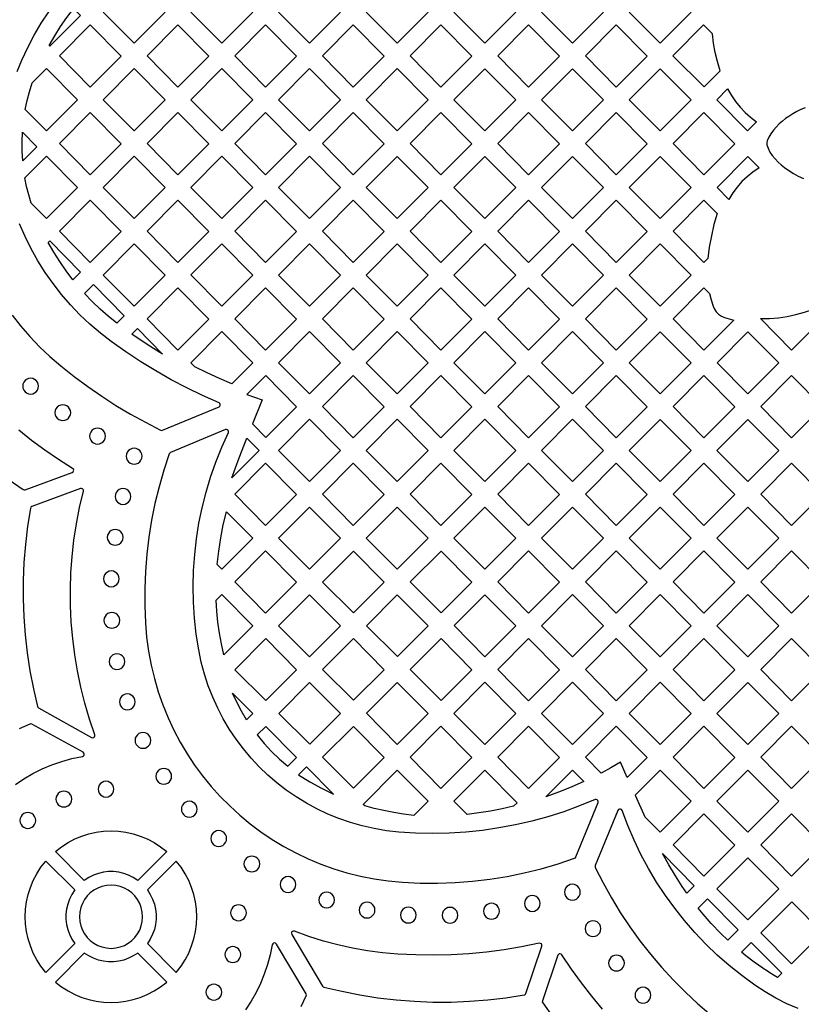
# Model space of a CAD drawing. Header units: millimetres. Extents: x -1358 to 1640, y -1421 to -323.
# Tile 63 of 129: x -366 to -201, y -729 to -521. Entities that reach past the tile are written whole.
import ezdxf

# ---------------------------------------------------------------- set-up
doc = ezdxf.new("R2010")
doc.units = ezdxf.units.MM
doc.layers.add('pattern', color=5, linetype='Continuous')

msp = doc.modelspace()

# ---------------------------------------------------------------- linework, layer by layer
at = {"layer": 'pattern'}
for points in [[(-341.53, -525.77), (-348.03, -519.21), (-341.53, -512.65), (-334.99, -519.24)], [(-323.02, -525.77), (-329.53, -519.21), (-323.02, -512.65), (-316.49, -519.24)], [(-311.03, -519.21), (-304.53, -512.65), (-297.99, -519.24), (-304.52, -525.77)], [(-292.52, -519.21), (-286.02, -512.65), (-279.49, -519.25), (-286.02, -525.78)], [(-274.02, -519.22), (-267.52, -512.65), (-260.99, -519.25), (-267.52, -525.78)], [(-249.02, -525.78), (-255.52, -519.22), (-249.02, -512.65), (-242.48, -519.25)], [(-230.52, -512.65), (-223.98, -519.25), (-230.52, -525.78), (-237.02, -519.22)], [(-359.29, -526.42), (-359.45, -526.25), (-358.28, -524.23), (-357.03, -522.27), (-355.7, -520.36), (-354.29, -518.5), (-352.86, -519.93)], [(-350.78, -535.02), (-357.28, -528.46), (-350.78, -521.89), (-344.24, -528.48)], [(-332.28, -535.02), (-338.78, -528.46), (-332.28, -521.89), (-325.74, -528.49)], [(-320.28, -528.46), (-313.78, -521.89), (-307.24, -528.49), (-313.77, -535.02)], [(-301.78, -528.46), (-295.28, -521.9), (-288.74, -528.49), (-295.27, -535.02)], [(-283.27, -528.46), (-276.77, -521.9), (-270.24, -528.49), (-276.77, -535.02)], [(-264.77, -528.46), (-258.27, -521.9), (-251.74, -528.49), (-258.27, -535.03)], [(-239.77, -535.03), (-246.27, -528.46), (-239.77, -521.9), (-233.23, -528.49)], [(-221.24, -534.95), (-217.86, -531.57), (-218.44, -529.66), (-218.9, -527.74), (-219.24, -525.79), (-219.46, -523.81), (-221.34, -521.91), (-227.84, -528.41)], [(-364.49, -539.76), (-364.09, -537.87), (-363.6, -536), (-363.02, -534.16), (-360.03, -531.14), (-353.5, -537.73), (-360.03, -544.26)], [(-341.53, -544.26), (-348.03, -537.7), (-341.53, -531.14), (-334.99, -537.73)], [(-329.53, -537.7), (-323.03, -531.14), (-316.49, -537.74), (-323.03, -544.27)], [(-311.03, -537.71), (-304.53, -531.14), (-297.99, -537.74), (-304.52, -544.27)], [(-292.53, -537.71), (-286.03, -531.14), (-279.49, -537.74), (-286.02, -544.27)], [(-267.52, -544.27), (-274.02, -537.71), (-267.52, -531.15), (-260.99, -537.74)], [(-255.52, -537.71), (-249.02, -531.15), (-242.49, -537.74), (-249.02, -544.27)], [(-237.02, -537.71), (-230.52, -531.15), (-223.99, -537.74), (-230.52, -544.27)], [(-218.56, -537.71), (-216.28, -535.4), (-215.49, -536.8), (-214.62, -538.09), (-213.66, -539.28), (-212.6, -540.38), (-211.44, -541.41), (-210.15, -542.37), (-212.06, -544.28)], [(-350.78, -553.51), (-357.28, -546.95), (-350.78, -540.38), (-344.25, -546.98)], [(-338.78, -546.95), (-332.28, -540.38), (-325.74, -546.98), (-332.28, -553.51)], [(-320.28, -546.95), (-313.78, -540.39), (-307.24, -546.98), (-313.78, -553.51)], [(-301.78, -546.95), (-295.28, -540.39), (-288.74, -546.98), (-295.27, -553.51)], [(-276.77, -553.52), (-283.28, -546.95), (-276.78, -540.39), (-270.24, -546.98)], [(-258.27, -553.52), (-264.77, -546.96), (-258.27, -540.39), (-251.74, -546.99)], [(-246.27, -546.96), (-239.77, -540.39), (-233.24, -546.99), (-239.77, -553.52)], [(-227.77, -546.96), (-221.27, -540.39), (-214.74, -546.99), (-221.27, -553.52)], [(-362.03, -547.61), (-365.03, -550.61), (-365.16, -548.58), (-365.18, -546.55), (-365.09, -544.52)], [(-363.26, -559.5), (-363.77, -557.75), (-364.21, -555.99), (-364.56, -554.2), (-360.03, -549.63), (-353.5, -556.22), (-360.03, -562.76)], [(-348.03, -556.19), (-341.53, -549.63), (-335, -556.23), (-341.53, -562.76)], [(-329.53, -556.2), (-323.03, -549.63), (-316.49, -556.23), (-323.03, -562.76)], [(-311.03, -556.2), (-304.53, -549.63), (-297.99, -556.23), (-304.53, -562.76)], [(-286.02, -562.76), (-292.53, -556.2), (-286.02, -549.64), (-279.49, -556.23)], [(-267.52, -562.76), (-274.03, -556.2), (-267.53, -549.64), (-260.99, -556.23)], [(-255.52, -556.2), (-249.02, -549.64), (-242.49, -556.23), (-249.02, -562.76)], [(-237.02, -556.2), (-230.52, -549.64), (-223.99, -556.24), (-230.52, -562.77)], [(-212.02, -549.64), (-209.62, -552.07), (-210.94, -552.96), (-212.15, -553.93), (-213.25, -554.98), (-214.27, -556.11), (-215.19, -557.36), (-216.04, -558.71), (-218.52, -556.21)], [(-357.28, -565.44), (-350.78, -558.88), (-344.25, -565.47), (-350.78, -572)], [(-338.78, -565.44), (-332.28, -558.88), (-325.74, -565.47), (-332.28, -572)], [(-320.28, -565.44), (-313.78, -558.88), (-307.24, -565.47), (-313.78, -572)], [(-295.28, -572.01), (-301.78, -565.44), (-295.28, -558.88), (-288.74, -565.48)], [(-276.77, -572.01), (-283.28, -565.45), (-276.78, -558.88), (-270.24, -565.48)], [(-264.78, -565.45), (-258.28, -558.88), (-251.74, -565.48), (-258.27, -572.01)], [(-246.27, -565.45), (-239.77, -558.89), (-233.24, -565.48), (-239.77, -572.01)], [(-221.27, -558.89), (-218.46, -561.72), (-219.16, -564.05), (-219.71, -566.4), (-220.15, -568.78), (-220.45, -571.19), (-221.27, -572.01), (-227.77, -565.45)], [(-352.82, -574.05), (-354.45, -575.67), (-355.88, -573.79), (-357.22, -571.85), (-358.48, -569.85), (-359.65, -567.8), (-359.33, -567.47)], [(-348.03, -574.69), (-341.53, -568.12), (-335, -574.72), (-341.53, -581.25)], [(-329.53, -574.61), (-323.04, -568.12), (-316.49, -574.72), (-322.99, -581.21)], [(-304.53, -581.25), (-311.03, -574.69), (-304.53, -568.13), (-297.99, -574.72)], [(-286.02, -581.25), (-292.53, -574.69), (-286.03, -568.13), (-279.49, -574.72)], [(-274.03, -574.69), (-267.53, -568.13), (-260.99, -574.72), (-267.52, -581.25)], [(-255.53, -574.69), (-249.03, -568.13), (-242.49, -574.73), (-249.02, -581.26)], [(-237.02, -574.7), (-230.52, -568.13), (-223.99, -574.73), (-230.52, -581.26)], [(-343.59, -583.27), (-345.16, -584.84), (-346.97, -583.38), (-348.7, -581.85), (-350.37, -580.25), (-351.98, -578.57), (-350.11, -576.7)], [(-338.78, -583.93), (-332.28, -577.37), (-325.75, -583.96), (-332.28, -590.5)], [(-313.78, -590.5), (-320.28, -583.94), (-313.78, -577.37), (-307.24, -583.97)], [(-295.28, -590.5), (-301.78, -583.94), (-295.28, -577.37), (-288.74, -583.97)], [(-276.78, -577.37), (-270.24, -583.97), (-276.78, -590.5), (-283.28, -583.94)], [(-264.78, -583.94), (-258.28, -577.38), (-251.74, -583.97), (-258.27, -590.5)], [(-246.28, -583.94), (-239.78, -577.38), (-233.24, -583.97), (-239.77, -590.5)], [(-221.27, -577.38), (-220.09, -578.57), (-219.77, -579.9), (-219.36, -581.22), (-219.07, -581.86), (-218.68, -582.44), (-218.18, -582.93), (-217.6, -583.32), (-216.95, -583.61), (-215.95, -583.91), (-214.94, -584.18), (-221.27, -590.5), (-227.77, -583.94)], [(-209.33, -583.88), (-207.42, -583.83), (-205.55, -583.68), (-203.71, -583.41), (-201.89, -583.03), (-200.08, -582.53), (-198.27, -581.93), (-196.24, -583.98), (-202.77, -590.51)], [(-340.84, -585.96), (-335.51, -591.34), (-338.8, -589.3), (-342.01, -587.14)], [(-316.5, -593.21), (-320.89, -597.6), (-323.53, -596.47), (-326.14, -595.28), (-328.72, -594.01), (-329.53, -593.18), (-323.03, -586.62)], [(-304.53, -599.74), (-311.03, -593.18), (-304.53, -586.62), (-297.99, -593.21)], [(-286.03, -599.75), (-292.53, -593.18), (-286.03, -586.62), (-279.49, -593.22)], [(-267.53, -586.62), (-260.99, -593.22), (-267.53, -599.75), (-274.03, -593.19)], [(-255.53, -593.19), (-249.03, -586.62), (-242.49, -593.22), (-249.02, -599.75)], [(-237.03, -593.19), (-230.53, -586.63), (-223.99, -593.22), (-230.52, -599.75)], [(-218.52, -593.19), (-212.02, -586.63), (-205.49, -593.22), (-212.02, -599.75)], [(-313.75, -595.9), (-317.72, -599.87), (-314.47, -601.02), (-316.57, -606.09), (-313.74, -608.95), (-307.25, -602.46)], [(-301.78, -602.43), (-295.28, -595.87), (-288.74, -602.46), (-295.28, -608.99)], [(-276.78, -608.99), (-283.28, -602.43), (-276.78, -595.87), (-270.24, -602.46)], [(-258.28, -595.87), (-251.74, -602.46), (-258.28, -609), (-264.78, -602.43)], [(-246.28, -602.43), (-239.78, -595.87), (-233.24, -602.47), (-239.77, -609)], [(-227.78, -602.44), (-221.28, -595.87), (-214.74, -602.47), (-221.27, -609)], [(-209.27, -602.44), (-202.77, -595.87), (-196.24, -602.47), (-202.77, -609)], [(-363.37, -599.79), (-362.93, -599.73), (-362.53, -599.56), (-362.19, -599.3), (-361.93, -598.96), (-361.77, -598.56), (-361.71, -598.12), (-361.77, -597.68), (-361.93, -597.28), (-362.19, -596.94), (-362.53, -596.68), (-362.93, -596.51), (-363.37, -596.45), (-363.82, -596.51), (-364.21, -596.68), (-364.55, -596.94), (-364.81, -597.28), (-364.98, -597.68), (-365.04, -598.12), (-364.98, -598.56), (-364.81, -598.96), (-364.55, -599.3), (-364.21, -599.56), (-363.82, -599.73)], [(-356.57, -605.38), (-356.13, -605.32), (-355.73, -605.15), (-355.4, -604.89), (-355.14, -604.55), (-354.97, -604.15), (-354.91, -603.71), (-354.97, -603.27), (-355.14, -602.87), (-355.4, -602.53), (-355.73, -602.27), (-356.13, -602.1), (-356.57, -602.04), (-357.02, -602.1), (-357.42, -602.27), (-357.75, -602.53), (-358.01, -602.87), (-358.18, -603.27), (-358.24, -603.71), (-358.18, -604.15), (-358.01, -604.55), (-357.75, -604.89), (-357.42, -605.15), (-357.02, -605.32)], [(-311.03, -611.68), (-304.53, -605.11), (-298, -611.71), (-304.53, -618.24)], [(-292.53, -611.68), (-286.03, -605.11), (-279.5, -611.71), (-286.03, -618.24)], [(-267.53, -618.24), (-274.03, -611.68), (-267.53, -605.11), (-260.99, -611.71)], [(-249.03, -605.11), (-242.49, -611.71), (-249.02, -618.24), (-255.53, -611.68)], [(-237.03, -611.68), (-230.53, -605.12), (-223.99, -611.71), (-230.52, -618.24)], [(-212.03, -605.12), (-205.49, -611.71), (-212.02, -618.25), (-218.53, -611.68)], [(-349.24, -610.32), (-348.8, -610.26), (-348.4, -610.09), (-348.06, -609.83), (-347.8, -609.49), (-347.64, -609.09), (-347.58, -608.65), (-347.64, -608.21), (-347.8, -607.81), (-348.06, -607.47), (-348.4, -607.21), (-348.8, -607.04), (-349.24, -606.98), (-349.69, -607.04), (-350.09, -607.21), (-350.42, -607.47), (-350.68, -607.81), (-350.85, -608.21), (-350.91, -608.65), (-350.85, -609.09), (-350.68, -609.49), (-350.42, -609.83), (-350.09, -610.09), (-349.69, -610.26)], [(-339.15, -648.07), (-338.9, -651.08), (-338.49, -654.05), (-337.95, -656.96), (-337.25, -659.82), (-336.42, -662.63), (-335.46, -665.37), (-334.36, -668.05), (-333.14, -670.66), (-331.79, -673.2), (-330.33, -675.66), (-328.75, -678.04), (-327.06, -680.34), (-325.25, -682.55), (-323.35, -684.66), (-321.35, -686.68), (-319.24, -688.61), (-317.05, -690.42), (-314.77, -692.13), (-312.4, -693.73), (-309.95, -695.22), (-307.42, -696.59), (-304.82, -697.83), (-302.15, -698.95), (-299.41, -699.93), (-296.62, -700.78), (-293.76, -701.5), (-290.85, -702.07), (-287.89, -702.5), (-284.88, -702.77), (-281.18, -702.94), (-277.49, -702.96), (-273.8, -702.82), (-270.12, -702.54), (-266.46, -702.1), (-262.82, -701.52), (-259.21, -700.79), (-255.62, -699.91), (-252.07, -698.88), (-248.56, -697.7), (-248.39, -697.6), (-248.28, -697.43), (-243.62, -685.95), (-243.59, -685.72), (-243.66, -685.51), (-243.82, -685.36), (-244.02, -685.29), (-244.26, -685.33), (-247.54, -686.68), (-250.86, -687.88), (-254.23, -688.95), (-257.63, -689.88), (-261.06, -690.67), (-264.53, -691.31), (-268.01, -691.82), (-271.52, -692.18), (-275.04, -692.4), (-278.57, -692.47), (-282.11, -692.4), (-285.65, -692.18), (-288.27, -691.89), (-290.85, -691.46), (-293.39, -690.89), (-295.87, -690.18), (-298.29, -689.34), (-300.66, -688.38), (-302.95, -687.29), (-305.18, -686.09), (-307.34, -684.77), (-309.41, -683.33), (-311.41, -681.79), (-313.31, -680.15), (-315.13, -678.4), (-316.85, -676.56), (-318.47, -674.63), (-319.99, -672.61), (-321.4, -670.51), (-322.7, -668.32), (-323.88, -666.06), (-324.94, -663.72), (-325.87, -661.32), (-326.68, -658.85), (-327.35, -656.32), (-327.89, -653.73), (-328.41, -650.4), (-328.77, -647.05), (-328.99, -643.7), (-329.05, -640.34), (-328.97, -637), (-328.74, -633.66), (-328.36, -630.34), (-327.84, -627.04), (-327.17, -623.76), (-326.35, -620.51), (-325.39, -617.3), (-324.28, -614.13), (-323.03, -611), (-321.64, -607.92), (-321.59, -607.69), (-321.66, -607.48), (-321.81, -607.32), (-322.02, -607.24), (-322.25, -607.28), (-333.85, -612.13), (-334.02, -612.24), (-334.12, -612.41), (-335.26, -615.86), (-336.26, -619.35), (-337.12, -622.87), (-337.83, -626.42), (-338.41, -629.99), (-338.84, -633.59), (-339.14, -637.19), (-339.29, -640.81), (-339.29, -644.44)], [(-315.16, -611.71), (-320.89, -617.44), (-319.36, -613.25), (-317.76, -609.08)], [(-341.53, -614.57), (-341.08, -614.51), (-340.68, -614.34), (-340.35, -614.08), (-340.09, -613.74), (-339.92, -613.34), (-339.86, -612.9), (-339.92, -612.46), (-340.09, -612.06), (-340.35, -611.72), (-340.68, -611.46), (-341.08, -611.29), (-341.53, -611.23), (-341.97, -611.29), (-342.37, -611.46), (-342.7, -611.72), (-342.96, -612.06), (-343.13, -612.46), (-343.19, -612.9), (-343.13, -613.34), (-342.96, -613.74), (-342.7, -614.08), (-342.37, -614.34), (-341.97, -614.51)], [(-320.28, -620.92), (-313.78, -614.36), (-307.25, -620.95), (-313.78, -627.48)], [(-301.78, -620.92), (-295.28, -614.36), (-288.75, -620.95), (-295.28, -627.48)], [(-283.28, -620.92), (-276.78, -614.36), (-270.25, -620.95), (-276.78, -627.48)], [(-258.28, -627.49), (-264.78, -620.93), (-258.28, -614.36), (-251.74, -620.96)], [(-239.78, -614.36), (-233.24, -620.96), (-239.78, -627.49), (-246.28, -620.93)], [(-221.28, -614.36), (-214.74, -620.96), (-221.27, -627.49), (-227.78, -620.93)], [(-202.78, -614.36), (-196.24, -620.96), (-202.77, -627.49), (-209.28, -620.93)], [(-350.5, -672.22), (-350.26, -672.29), (-350.05, -672.23), (-349.88, -672.09), (-349.79, -671.89), (-349.82, -671.65), (-350.93, -668.33), (-351.92, -664.98), (-352.76, -661.61), (-353.47, -658.2), (-354.05, -654.78), (-354.48, -651.34), (-354.78, -647.89), (-354.95, -644.42), (-354.97, -640.96), (-354.86, -637.49), (-354.61, -634.03), (-354.22, -630.57), (-353.69, -627.13), (-353.03, -623.71), (-352.22, -620.3), (-352.22, -620.09), (-352.3, -619.9), (-352.44, -619.77), (-352.63, -619.71), (-352.85, -619.73), (-363.11, -623.52), (-363.32, -623.66), (-363.42, -623.89), (-364.02, -627.68), (-364.47, -631.49), (-364.77, -635.3), (-364.93, -639.13), (-364.94, -642.95), (-364.8, -646.77), (-364.52, -650.58), (-364.09, -654.39), (-363.51, -658.17), (-362.79, -661.94), (-361.92, -665.68), (-361.84, -665.85), (-361.7, -665.98)], [(-343.87, -623.06), (-343.43, -623), (-343.03, -622.83), (-342.69, -622.57), (-342.43, -622.23), (-342.26, -621.84), (-342.2, -621.39), (-342.26, -620.95), (-342.43, -620.55), (-342.69, -620.21), (-343.03, -619.95), (-343.43, -619.79), (-343.87, -619.73), (-344.31, -619.79), (-344.71, -619.95), (-345.05, -620.21), (-345.31, -620.55), (-345.48, -620.95), (-345.54, -621.39), (-345.48, -621.84), (-345.31, -622.23), (-345.05, -622.57), (-344.71, -622.83), (-344.31, -623)], [(-324, -635.76), (-323.68, -632.94), (-323.25, -630.14), (-322.7, -627.37), (-322.04, -624.61), (-316.5, -630.2), (-323.03, -636.73)], [(-304.53, -636.73), (-311.03, -630.17), (-304.53, -623.61), (-297.99, -630.2)], [(-292.55, -630.2), (-285.99, -623.64), (-279.5, -630.2), (-285.99, -636.69)], [(-274.03, -630.17), (-267.53, -623.61), (-261, -630.2), (-267.53, -636.73)], [(-249.03, -636.73), (-255.53, -630.17), (-249.03, -623.61), (-242.49, -630.2)], [(-230.53, -623.61), (-223.99, -630.2), (-230.53, -636.73), (-237.03, -630.17)], [(-212.03, -623.61), (-205.49, -630.21), (-212.02, -636.74), (-218.53, -630.17)], [(-345.52, -631.67), (-345.07, -631.62), (-344.67, -631.45), (-344.34, -631.19), (-344.08, -630.85), (-343.91, -630.45), (-343.85, -630.01), (-343.91, -629.56), (-344.08, -629.17), (-344.34, -628.83), (-344.67, -628.57), (-345.07, -628.4), (-345.52, -628.34), (-345.96, -628.4), (-346.36, -628.57), (-346.69, -628.83), (-346.95, -629.17), (-347.12, -629.56), (-347.18, -630.01), (-347.12, -630.45), (-346.95, -630.85), (-346.69, -631.19), (-346.36, -631.45), (-345.96, -631.62)], [(-313.78, -645.98), (-320.28, -639.42), (-313.78, -632.85), (-307.24, -639.45)], [(-301.8, -639.45), (-295.24, -632.89), (-288.75, -639.45), (-295.24, -645.94)], [(-283.26, -639.4), (-276.74, -632.89), (-270.25, -639.45), (-276.7, -645.9)], [(-264.78, -639.42), (-258.28, -632.85), (-251.75, -639.45), (-258.28, -645.98)], [(-239.78, -645.98), (-246.28, -639.42), (-239.78, -632.85), (-233.24, -639.45)], [(-221.28, -632.86), (-214.74, -639.45), (-221.28, -645.98), (-227.78, -639.42)], [(-202.78, -632.86), (-196.24, -639.45), (-202.77, -645.98), (-209.28, -639.42)], [(-346.33, -640.42), (-345.89, -640.36), (-345.49, -640.2), (-345.15, -639.93), (-344.89, -639.6), (-344.72, -639.2), (-344.67, -638.76), (-344.72, -638.31), (-344.89, -637.91), (-345.15, -637.58), (-345.49, -637.32), (-345.89, -637.15), (-346.33, -637.09), (-346.78, -637.15), (-347.17, -637.32), (-347.51, -637.58), (-347.77, -637.91), (-347.94, -638.31), (-348, -638.76), (-347.94, -639.2), (-347.77, -639.6), (-347.51, -639.93), (-347.17, -640.2), (-346.78, -640.36)], [(-322.57, -654.77), (-323.09, -652.49), (-323.52, -650.21), (-323.84, -647.91), (-324.06, -645.6), (-324.19, -643.27), (-323.03, -642.1), (-316.49, -648.7)], [(-311.05, -648.69), (-304.49, -642.14), (-298, -648.69), (-304.49, -655.19)], [(-279.5, -648.69), (-285.99, -642.14), (-292.51, -648.65), (-285.95, -655.15)], [(-273.99, -648.62), (-267.49, -642.14), (-261, -648.69), (-267.49, -655.18)], [(-255.53, -648.66), (-249.03, -642.1), (-242.5, -648.7), (-249.03, -655.23)], [(-230.53, -655.23), (-237.03, -648.67), (-230.53, -642.1), (-223.99, -648.7)], [(-212.03, -642.1), (-205.49, -648.7), (-212.03, -655.23), (-218.53, -648.67)], [(-346.22, -649.19), (-345.78, -649.13), (-345.38, -648.96), (-345.04, -648.7), (-344.78, -648.37), (-344.61, -647.97), (-344.55, -647.53), (-344.61, -647.08), (-344.78, -646.68), (-345.04, -646.35), (-345.38, -646.09), (-345.78, -645.92), (-346.22, -645.86), (-346.66, -645.92), (-347.06, -646.09), (-347.4, -646.35), (-347.66, -646.68), (-347.83, -647.08), (-347.89, -647.53), (-347.83, -647.97), (-347.66, -648.37), (-347.4, -648.7), (-347.06, -648.96), (-346.66, -649.13)], [(-320.3, -657.94), (-313.74, -651.38), (-307.25, -657.94), (-313.74, -664.43)], [(-288.75, -657.94), (-295.24, -651.38), (-301.76, -657.9), (-295.2, -664.39)], [(-270.25, -657.94), (-276.74, -651.38), (-283.24, -657.87), (-276.74, -664.43)], [(-251.75, -657.94), (-258.28, -664.47), (-264.78, -657.91), (-258.28, -651.35)], [(-246.28, -657.91), (-239.78, -651.35), (-233.25, -657.94), (-239.78, -664.47)], [(-221.28, -664.47), (-227.78, -657.91), (-221.28, -651.35), (-214.74, -657.94)], [(-202.78, -651.35), (-196.24, -657.95), (-202.78, -664.48), (-209.28, -657.91)], [(-345.14, -657.89), (-344.7, -657.83), (-344.3, -657.66), (-343.96, -657.4), (-343.7, -657.07), (-343.53, -656.67), (-343.47, -656.22), (-343.53, -655.78), (-343.7, -655.38), (-343.96, -655.05), (-344.3, -654.78), (-344.7, -654.62), (-345.14, -654.56), (-345.58, -654.62), (-345.98, -654.78), (-346.32, -655.05), (-346.58, -655.38), (-346.75, -655.78), (-346.81, -656.22), (-346.75, -656.67), (-346.58, -657.07), (-346.32, -657.4), (-345.98, -657.66), (-345.58, -657.83)], [(-298, -667.19), (-304.49, -660.63), (-311.01, -667.14), (-304.45, -673.64)], [(-279.5, -667.19), (-285.99, -660.63), (-292.49, -667.12), (-285.99, -673.68)], [(-261, -667.19), (-267.53, -673.72), (-274.03, -667.16), (-267.53, -660.59)], [(-255.53, -667.16), (-249.03, -660.59), (-242.5, -667.19), (-249.03, -673.72)], [(-237.03, -667.16), (-230.53, -660.59), (-224, -667.19), (-230.53, -673.72)], [(-212.03, -673.72), (-218.53, -667.16), (-212.03, -660.6), (-205.49, -667.19)], [(-342.96, -666.39), (-342.51, -666.33), (-342.12, -666.16), (-341.78, -665.9), (-341.52, -665.56), (-341.35, -665.16), (-341.29, -664.72), (-341.35, -664.28), (-341.52, -663.88), (-341.78, -663.54), (-342.12, -663.28), (-342.51, -663.11), (-342.96, -663.05), (-343.4, -663.11), (-343.8, -663.28), (-344.14, -663.54), (-344.4, -663.88), (-344.56, -664.28), (-344.62, -664.72), (-344.56, -665.16), (-344.4, -665.56), (-344.14, -665.9), (-343.8, -666.16), (-343.4, -666.33)], [(-319.85, -664.8), (-320.76, -662.88), (-316.5, -667.19), (-317.78, -668.47), (-318.85, -666.66)], [(-313.75, -669.88), (-315.54, -671.68), (-314.07, -673.47), (-312.52, -675.17), (-310.87, -676.78), (-309.12, -678.31), (-307.25, -676.43)], [(-288.75, -676.44), (-295.24, -669.88), (-301.74, -676.37), (-295.24, -682.92)], [(-270.25, -676.44), (-276.78, -682.97), (-283.28, -676.41), (-276.78, -669.84)], [(-264.78, -676.41), (-258.28, -669.84), (-251.75, -676.44), (-258.28, -682.97)], [(-246.28, -676.41), (-239.78, -669.84), (-233.25, -676.44), (-237.47, -680.66), (-238.9, -677.46), (-240.93, -678.64), (-242.97, -679.75)], [(-227.78, -676.41), (-221.28, -669.84), (-214.75, -676.44), (-221.28, -682.97)], [(-202.78, -682.97), (-209.28, -676.41), (-202.78, -669.84), (-196.24, -676.44)], [(-339.66, -674.51), (-339.22, -674.45), (-338.82, -674.28), (-338.48, -674.02), (-338.22, -673.68), (-338.06, -673.29), (-338, -672.84), (-338.06, -672.4), (-338.22, -672), (-338.48, -671.66), (-338.82, -671.4), (-339.22, -671.24), (-339.66, -671.18), (-340.11, -671.24), (-340.5, -671.4), (-340.84, -671.66), (-341.1, -672), (-341.27, -672.4), (-341.33, -672.84), (-341.27, -673.29), (-341.1, -673.68), (-340.84, -674.02), (-340.5, -674.28), (-340.11, -674.45)], [(-335.26, -682.09), (-334.82, -682.03), (-334.42, -681.86), (-334.09, -681.6), (-333.83, -681.26), (-333.66, -680.87), (-333.6, -680.42), (-333.66, -679.98), (-333.83, -679.58), (-334.09, -679.24), (-334.42, -678.98), (-334.82, -678.82), (-335.26, -678.76), (-335.71, -678.82), (-336.11, -678.98), (-336.44, -679.24), (-336.7, -679.58), (-336.87, -679.98), (-336.93, -680.42), (-336.87, -680.87), (-336.7, -681.26), (-336.44, -681.6), (-336.11, -681.86), (-335.71, -682.03)], [(-305.17, -678.45), (-306.8, -680.08), (-304.42, -681.58), (-301.98, -682.95), (-299.47, -684.19)], [(-290.88, -687.2), (-292.86, -686.67), (-293.2, -686.33), (-286.03, -679.09), (-279.49, -685.68), (-282.52, -688.71), (-284.65, -688.38), (-286.75, -688.03), (-288.83, -687.64)], [(-274.03, -685.65), (-267.53, -679.09), (-260.69, -685.99), (-261.43, -686.72), (-263.88, -687.27), (-266.32, -687.74), (-268.77, -688.14), (-271.22, -688.49)], [(-254.63, -684.74), (-249.03, -679.09), (-246.6, -681.54), (-249.28, -682.72), (-251.95, -683.78)], [(-235.79, -684.4), (-233.74, -688.98), (-230.52, -692.21), (-223.99, -685.68), (-230.53, -679.09)], [(-218.53, -685.65), (-212.03, -679.09), (-205.5, -685.68), (-212.03, -692.21)], [(-347.46, -684.8), (-347.02, -684.74), (-346.62, -684.57), (-346.28, -684.31), (-346.02, -683.98), (-345.85, -683.58), (-345.79, -683.14), (-345.85, -682.69), (-346.02, -682.29), (-346.28, -681.96), (-346.62, -681.7), (-347.02, -681.53), (-347.46, -681.47), (-347.9, -681.53), (-348.3, -681.7), (-348.64, -681.96), (-348.9, -682.29), (-349.07, -682.69), (-349.13, -683.14), (-349.07, -683.58), (-348.9, -683.98), (-348.64, -684.31), (-348.3, -684.57), (-347.9, -684.74)], [(-356.34, -686.89), (-355.9, -686.83), (-355.5, -686.66), (-355.16, -686.4), (-354.9, -686.06), (-354.73, -685.67), (-354.67, -685.22), (-354.73, -684.78), (-354.9, -684.38), (-355.16, -684.04), (-355.5, -683.78), (-355.9, -683.61), (-356.34, -683.56), (-356.78, -683.61), (-357.18, -683.78), (-357.52, -684.04), (-357.78, -684.38), (-357.95, -684.78), (-358.01, -685.22), (-357.95, -685.67), (-357.78, -686.06), (-357.52, -686.4), (-357.18, -686.66), (-356.78, -686.83)], [(-329.88, -689.02), (-329.44, -688.96), (-329.04, -688.79), (-328.7, -688.53), (-328.44, -688.2), (-328.27, -687.8), (-328.21, -687.35), (-328.27, -686.91), (-328.44, -686.51), (-328.7, -686.18), (-329.04, -685.92), (-329.44, -685.75), (-329.88, -685.69), (-330.32, -685.75), (-330.72, -685.92), (-331.06, -686.18), (-331.32, -686.51), (-331.49, -686.91), (-331.55, -687.35), (-331.49, -687.8), (-331.32, -688.2), (-331.06, -688.53), (-330.72, -688.79), (-330.32, -688.96)], [(-363.96, -691.4), (-363.51, -691.34), (-363.11, -691.17), (-362.78, -690.91), (-362.52, -690.57), (-362.35, -690.17), (-362.29, -689.73), (-362.35, -689.29), (-362.52, -688.89), (-362.78, -688.55), (-363.11, -688.29), (-363.51, -688.12), (-363.96, -688.07), (-364.4, -688.12), (-364.8, -688.29), (-365.13, -688.55), (-365.39, -688.89), (-365.56, -689.29), (-365.62, -689.73), (-365.56, -690.17), (-365.39, -690.57), (-365.13, -690.91), (-364.8, -691.17), (-364.4, -691.34)], [(-221.28, -688.33), (-214.74, -694.93), (-221.28, -701.46), (-227.78, -694.9)], [(-209.28, -694.9), (-202.78, -688.34), (-196.25, -694.93), (-202.78, -701.46)], [(-352.04, -702.37), (-358.14, -696.27), (-356.84, -695.26), (-355.47, -694.38), (-354.04, -693.63), (-352.57, -693.02), (-351.06, -692.55), (-349.52, -692.21), (-347.96, -692.01), (-346.39, -691.94), (-344.83, -692.01), (-343.27, -692.21), (-341.73, -692.55), (-340.22, -693.02), (-338.75, -693.63), (-337.32, -694.38), (-335.95, -695.26), (-334.65, -696.27), (-340.75, -702.37), (-341.69, -701.76), (-342.68, -701.27), (-343.72, -700.9), (-344.78, -700.65), (-345.85, -700.53), (-346.94, -700.53), (-348.01, -700.65), (-349.07, -700.9), (-350.1, -701.27), (-351.1, -701.76)], [(-323.67, -695.21), (-323.23, -695.15), (-322.83, -694.98), (-322.49, -694.72), (-322.23, -694.38), (-322.06, -693.98), (-322.01, -693.54), (-322.06, -693.1), (-322.23, -692.7), (-322.49, -692.36), (-322.83, -692.1), (-323.23, -691.93), (-323.67, -691.87), (-324.12, -691.93), (-324.51, -692.1), (-324.85, -692.36), (-325.11, -692.7), (-325.28, -693.1), (-325.34, -693.54), (-325.28, -693.98), (-325.11, -694.38), (-324.85, -694.72), (-324.51, -694.98), (-324.12, -695.15)], [(-316.69, -700.57), (-316.24, -700.51), (-315.84, -700.34), (-315.51, -700.08), (-315.24, -699.75), (-315.08, -699.35), (-315.02, -698.9), (-315.08, -698.46), (-315.24, -698.06), (-315.51, -697.73), (-315.84, -697.47), (-316.24, -697.3), (-316.69, -697.24), (-317.13, -697.3), (-317.53, -697.47), (-317.86, -697.73), (-318.12, -698.06), (-318.29, -698.46), (-318.35, -698.9), (-318.29, -699.35), (-318.12, -699.75), (-317.86, -700.08), (-317.53, -700.34), (-317.13, -700.51)], [(-230.05, -696.72), (-223.34, -703.49), (-224.89, -705.04), (-225.84, -703.68), (-227.31, -701.43), (-228.71, -699.11)], [(-218.53, -704.15), (-212.03, -697.58), (-205.5, -704.18), (-212.03, -710.71)], [(-360.16, -698.29), (-354.06, -704.39), (-354.68, -705.33), (-355.17, -706.33), (-355.54, -707.36), (-355.78, -708.42), (-355.9, -709.5), (-355.9, -710.58), (-355.78, -711.66), (-355.54, -712.72), (-355.17, -713.75), (-354.68, -714.74), (-354.06, -715.69), (-360.16, -721.79), (-361.18, -720.48), (-362.06, -719.11), (-362.8, -717.69), (-363.41, -716.21), (-363.88, -714.7), (-364.22, -713.16), (-364.43, -711.61), (-364.49, -710.04), (-364.43, -708.47), (-364.22, -706.92), (-363.88, -705.38), (-363.41, -703.87), (-362.8, -702.39), (-362.06, -700.97), (-361.18, -699.6)], [(-332.63, -721.79), (-331.61, -720.48), (-330.73, -719.11), (-329.99, -717.69), (-329.38, -716.21), (-328.9, -714.7), (-328.56, -713.16), (-328.36, -711.61), (-328.29, -710.04), (-328.36, -708.47), (-328.56, -706.91), (-328.9, -705.38), (-329.38, -703.87), (-329.99, -702.39), (-330.73, -700.97), (-331.61, -699.6), (-332.63, -698.29), (-338.72, -704.39), (-338.11, -705.33), (-337.62, -706.33), (-337.25, -707.36), (-337.01, -708.42), (-336.88, -709.5), (-336.88, -710.58), (-337.01, -711.66), (-337.25, -712.72), (-337.62, -713.75), (-338.11, -714.74), (-338.72, -715.69)], [(-309.05, -704.92), (-308.61, -704.86), (-308.21, -704.69), (-307.87, -704.43), (-307.61, -704.09), (-307.44, -703.69), (-307.38, -703.25), (-307.44, -702.81), (-307.61, -702.41), (-307.87, -702.07), (-308.21, -701.81), (-308.61, -701.64), (-309.05, -701.58), (-309.49, -701.64), (-309.89, -701.81), (-310.23, -702.07), (-310.49, -702.41), (-310.65, -702.81), (-310.71, -703.25), (-310.65, -703.69), (-310.49, -704.09), (-310.23, -704.43), (-309.89, -704.69), (-309.49, -704.86)], [(-346.4, -716.71), (-345.41, -716.63), (-344.47, -716.42), (-343.58, -716.09), (-342.76, -715.63), (-342.02, -715.07), (-341.36, -714.41), (-340.8, -713.67), (-340.35, -712.85), (-340.01, -711.96), (-339.8, -711.02), (-339.73, -710.04), (-339.8, -709.05), (-340.01, -708.11), (-340.35, -707.23), (-340.8, -706.41), (-341.36, -705.66), (-342.02, -705.01), (-342.76, -704.44), (-343.58, -703.99), (-344.47, -703.65), (-345.41, -703.44), (-346.4, -703.37), (-347.38, -703.44), (-348.32, -703.65), (-349.21, -703.99), (-350.02, -704.44), (-350.77, -705.01), (-351.43, -705.66), (-351.99, -706.41), (-352.44, -707.23), (-352.78, -708.11), (-352.99, -709.05), (-353.06, -710.04), (-352.99, -711.02), (-352.78, -711.96), (-352.44, -712.85), (-351.99, -713.67), (-351.43, -714.41), (-350.77, -715.07), (-350.02, -715.63), (-349.21, -716.09), (-348.32, -716.42), (-347.38, -716.63)], [(-249.04, -706.53), (-248.6, -706.47), (-248.2, -706.3), (-247.86, -706.04), (-247.6, -705.7), (-247.43, -705.3), (-247.38, -704.86), (-247.43, -704.42), (-247.6, -704.02), (-247.86, -703.68), (-248.2, -703.42), (-248.6, -703.25), (-249.04, -703.19), (-249.49, -703.25), (-249.88, -703.42), (-250.22, -703.68), (-250.48, -704.02), (-250.65, -704.42), (-250.71, -704.86), (-250.65, -705.3), (-250.48, -705.7), (-250.22, -706.04), (-249.88, -706.3), (-249.49, -706.47)], [(-300.89, -708.18), (-300.45, -708.12), (-300.05, -707.95), (-299.71, -707.69), (-299.45, -707.35), (-299.28, -706.95), (-299.22, -706.51), (-299.28, -706.07), (-299.45, -705.67), (-299.71, -705.33), (-300.05, -705.07), (-300.45, -704.9), (-300.89, -704.84), (-301.33, -704.9), (-301.73, -705.07), (-302.07, -705.33), (-302.33, -705.67), (-302.5, -706.07), (-302.56, -706.51), (-302.5, -706.95), (-302.33, -707.35), (-302.07, -707.69), (-301.73, -707.95), (-301.33, -708.12)], [(-257.49, -708.91), (-257.05, -708.85), (-256.65, -708.68), (-256.31, -708.42), (-256.05, -708.08), (-255.88, -707.69), (-255.82, -707.24), (-255.88, -706.8), (-256.05, -706.4), (-256.31, -706.06), (-256.65, -705.8), (-257.05, -705.64), (-257.49, -705.58), (-257.93, -705.64), (-258.33, -705.8), (-258.67, -706.06), (-258.93, -706.4), (-259.1, -706.8), (-259.16, -707.24), (-259.1, -707.69), (-258.93, -708.08), (-258.67, -708.42), (-258.33, -708.68), (-257.93, -708.85)], [(-319.5, -710.88), (-319.05, -710.82), (-318.65, -710.65), (-318.32, -710.39), (-318.06, -710.06), (-317.89, -709.66), (-317.83, -709.21), (-317.89, -708.77), (-318.06, -708.37), (-318.32, -708.04), (-318.65, -707.77), (-319.05, -707.61), (-319.5, -707.55), (-319.94, -707.61), (-320.34, -707.77), (-320.67, -708.04), (-320.93, -708.37), (-321.1, -708.77), (-321.16, -709.21), (-321.1, -709.66), (-320.93, -710.06), (-320.67, -710.39), (-320.34, -710.65), (-319.94, -710.82)], [(-292.37, -710.3), (-291.92, -710.24), (-291.52, -710.07), (-291.19, -709.81), (-290.93, -709.48), (-290.76, -709.08), (-290.7, -708.64), (-290.76, -708.19), (-290.93, -707.79), (-291.19, -707.46), (-291.52, -707.2), (-291.92, -707.03), (-292.37, -706.97), (-292.81, -707.03), (-293.21, -707.2), (-293.54, -707.46), (-293.8, -707.79), (-293.97, -708.19), (-294.03, -708.64), (-293.97, -709.08), (-293.8, -709.48), (-293.54, -709.81), (-293.21, -710.07), (-292.81, -710.24)], [(-283.65, -711.36), (-283.21, -711.3), (-282.81, -711.13), (-282.47, -710.87), (-282.21, -710.54), (-282.04, -710.14), (-281.98, -709.69), (-282.04, -709.25), (-282.21, -708.85), (-282.47, -708.52), (-282.81, -708.26), (-283.21, -708.09), (-283.65, -708.03), (-284.1, -708.09), (-284.49, -708.26), (-284.83, -708.52), (-285.09, -708.85), (-285.26, -709.25), (-285.32, -709.69), (-285.26, -710.14), (-285.09, -710.54), (-284.83, -710.87), (-284.49, -711.13), (-284.1, -711.3)], [(-274.86, -711.4), (-274.42, -711.34), (-274.02, -711.17), (-273.68, -710.91), (-273.42, -710.57), (-273.25, -710.17), (-273.19, -709.73), (-273.25, -709.29), (-273.42, -708.89), (-273.68, -708.55), (-274.02, -708.29), (-274.42, -708.12), (-274.86, -708.06), (-275.3, -708.12), (-275.7, -708.29), (-276.04, -708.55), (-276.3, -708.89), (-276.47, -709.29), (-276.53, -709.73), (-276.47, -710.17), (-276.3, -710.57), (-276.04, -710.91), (-275.7, -711.17), (-275.3, -711.34)], [(-266.12, -710.55), (-265.68, -710.49), (-265.28, -710.32), (-264.94, -710.06), (-264.68, -709.72), (-264.51, -709.32), (-264.45, -708.88), (-264.51, -708.44), (-264.68, -708.04), (-264.94, -707.7), (-265.28, -707.44), (-265.68, -707.27), (-266.12, -707.21), (-266.56, -707.27), (-266.96, -707.44), (-267.3, -707.7), (-267.56, -708.04), (-267.73, -708.44), (-267.79, -708.88), (-267.73, -709.32), (-267.56, -709.72), (-267.3, -710.06), (-266.96, -710.32), (-266.56, -710.49)], [(-214.05, -712.77), (-216.26, -714.98), (-217.7, -713.61), (-217.72, -713.59), (-219.73, -711.48), (-221.47, -709.48), (-222.5, -708.2), (-220.54, -706.23)], [(-209.28, -713.4), (-202.75, -706.87), (-196.24, -713.42), (-202.78, -719.96)], [(-244.69, -714.22), (-244.24, -714.16), (-243.84, -713.99), (-243.51, -713.73), (-243.24, -713.4), (-243.08, -713), (-243.02, -712.55), (-243.08, -712.11), (-243.24, -711.71), (-243.51, -711.38), (-243.84, -711.11), (-244.24, -710.95), (-244.69, -710.89), (-245.13, -710.95), (-245.53, -711.11), (-245.86, -711.38), (-246.12, -711.71), (-246.29, -712.11), (-246.35, -712.55), (-246.29, -713), (-246.12, -713.4), (-245.86, -713.73), (-245.53, -713.99), (-245.13, -714.16)], [(-255.47, -716.26), (-255.46, -716), (-255.57, -715.79), (-255.77, -715.65), (-256.03, -715.64), (-259.75, -716.4), (-263.46, -717.03), (-267.16, -717.51), (-270.87, -717.87), (-274.59, -718.08), (-278.33, -718.17), (-282.09, -718.11), (-285.88, -717.93), (-289.11, -717.65), (-292.29, -717.23), (-295.42, -716.68), (-298.52, -715.99), (-301.59, -715.16), (-304.64, -714.19), (-307.68, -713.08), (-307.93, -713.05), (-308.14, -713.14), (-308.28, -713.31), (-308.33, -713.53), (-308.27, -713.77), (-301.78, -724.66), (-301.66, -724.8), (-301.49, -724.87), (-297.71, -725.77), (-293.9, -726.52), (-290.07, -727.12), (-286.23, -727.57), (-282.37, -727.88), (-278.51, -728.03), (-274.64, -728.03), (-270.77, -727.88), (-266.91, -727.58), (-263.05, -727.13), (-259.21, -726.53), (-259.04, -726.48), (-258.92, -726.38), (-258.85, -726.22)], [(-320.69, -719.68), (-320.25, -719.62), (-319.85, -719.46), (-319.51, -719.2), (-319.25, -718.86), (-319.08, -718.46), (-319.03, -718.02), (-319.08, -717.57), (-319.25, -717.18), (-319.51, -716.84), (-319.85, -716.58), (-320.25, -716.41), (-320.69, -716.35), (-321.14, -716.41), (-321.53, -716.58), (-321.87, -716.84), (-322.13, -717.18), (-322.3, -717.57), (-322.36, -718.02), (-322.3, -718.46), (-322.13, -718.86), (-321.87, -719.2), (-321.53, -719.46), (-321.14, -719.62)], [(-204.86, -721.95), (-205.77, -722.86), (-206.45, -722.45), (-207.34, -721.89), (-208.29, -721.26), (-208.56, -721.08), (-208.85, -720.89), (-210.65, -719.64), (-212.42, -718.3), (-213.38, -717.52), (-211.31, -715.45)], [(-352.04, -717.71), (-358.14, -723.81), (-356.84, -724.82), (-355.47, -725.7), (-354.04, -726.45), (-352.57, -727.05), (-351.06, -727.53), (-349.52, -727.87), (-347.96, -728.07), (-346.39, -728.14), (-344.83, -728.07), (-343.27, -727.87), (-341.73, -727.53), (-340.22, -727.05), (-338.75, -726.45), (-337.32, -725.7), (-335.95, -724.82), (-334.65, -723.81), (-340.75, -717.71), (-341.69, -718.32), (-342.68, -718.81), (-343.72, -719.18), (-344.78, -719.43), (-345.85, -719.55), (-346.94, -719.55), (-348.01, -719.43), (-349.07, -719.18), (-350.1, -718.81), (-351.1, -718.32)], [(-239.73, -721.48), (-239.29, -721.42), (-238.89, -721.25), (-238.55, -720.99), (-238.29, -720.65), (-238.12, -720.26), (-238.06, -719.81), (-238.12, -719.37), (-238.29, -718.97), (-238.55, -718.63), (-238.89, -718.37), (-239.29, -718.2), (-239.73, -718.15), (-240.17, -718.2), (-240.57, -718.37), (-240.91, -718.63), (-241.17, -718.97), (-241.34, -719.37), (-241.4, -719.81), (-241.34, -720.26), (-241.17, -720.65), (-240.91, -720.99), (-240.57, -721.25), (-240.17, -721.42)], [(-324.69, -727.62), (-324.25, -727.56), (-323.85, -727.39), (-323.51, -727.13), (-323.25, -726.79), (-323.08, -726.39), (-323.02, -725.95), (-323.08, -725.51), (-323.25, -725.11), (-323.51, -724.77), (-323.85, -724.51), (-324.25, -724.34), (-324.69, -724.28), (-325.13, -724.34), (-325.53, -724.51), (-325.87, -724.77), (-326.13, -725.11), (-326.3, -725.51), (-326.36, -725.95), (-326.3, -726.39), (-326.13, -726.79), (-325.87, -727.13), (-325.53, -727.39), (-325.13, -727.56)], [(-234.15, -728.26), (-233.71, -728.2), (-233.31, -728.03), (-232.97, -727.77), (-232.71, -727.43), (-232.54, -727.03), (-232.48, -726.59), (-232.54, -726.15), (-232.71, -725.75), (-232.97, -725.41), (-233.31, -725.15), (-233.71, -724.98), (-234.15, -724.92), (-234.59, -724.98), (-234.99, -725.15), (-235.33, -725.41), (-235.59, -725.75), (-235.76, -726.15), (-235.82, -726.59), (-235.76, -727.03), (-235.59, -727.43), (-235.33, -727.77), (-234.99, -728.03), (-234.59, -728.2)]]:
    msp.add_lwpolyline(points, close=True, dxfattribs=at)
for points in [[(-366.19, -531.71), (-365.23, -529.34), (-363.98, -526.68), (-362.61, -524.09), (-361.12, -521.58), (-359.51, -519.14)], [(-199.9, -539.4), (-200.8, -539.75), (-201.68, -540.17), (-202.54, -540.67), (-203.39, -541.23), (-204.03, -541.69), (-204.69, -542.22), (-205.37, -542.81), (-206.02, -543.45), (-206.63, -544.14), (-207.17, -544.86), (-207.6, -545.62), (-207.91, -546.39), (-207.99, -546.8), (-207.97, -547.19), (-207.89, -547.56), (-207.75, -547.94), (-207.36, -548.73), (-206.85, -549.48), (-206.26, -550.19), (-205.61, -550.85), (-204.95, -551.45), (-204.3, -551.99), (-203.38, -552.66), (-202.4, -553.29), (-201.37, -553.84), (-200.29, -554.31)], [(-367.27, -583.12), (-365.47, -585.42), (-363.54, -587.65), (-361.49, -589.81), (-359.31, -591.87), (-357, -593.85), (-354.17, -596.09), (-351.29, -598.22), (-348.35, -600.25), (-345.35, -602.18), (-342.28, -604), (-339.14, -605.74), (-335.93, -607.38), (-335.74, -607.44), (-335.54, -607.4), (-323.61, -602.51), (-323.42, -602.37), (-323.33, -602.18), (-323.33, -601.97), (-323.42, -601.77), (-323.61, -601.63), (-327.06, -600.11), (-330.43, -598.48), (-333.73, -596.75), (-336.97, -594.92), (-340.14, -592.97), (-343.27, -590.9), (-346.34, -588.72), (-348.65, -586.94), (-350.85, -585.05), (-352.96, -583.05), (-354.95, -580.96), (-356.84, -578.77), (-358.62, -576.49), (-360.28, -574.13), (-361.83, -571.68), (-363.25, -569.15), (-364.55, -566.55), (-365.71, -563.88)], [(-368.08, -617.71), (-364.97, -619.93), (-364.76, -620.02), (-364.54, -619.98), (-354.58, -616.31), (-354.39, -616.19), (-354.29, -616.01), (-354.27, -615.81), (-354.34, -615.61), (-354.5, -615.46), (-357.47, -613.61), (-360.36, -611.65), (-363.16, -609.58), (-365.87, -607.4)], [(-366.59, -682.12), (-364.78, -680.92), (-362.89, -679.82), (-360.93, -678.85), (-358.9, -678), (-356.8, -677.28), (-354.65, -676.68), (-352.44, -676.23), (-352.22, -676.13), (-352.08, -675.95), (-352.05, -675.73), (-352.11, -675.51), (-352.29, -675.34), (-363.12, -669.44), (-363.32, -669.37), (-363.53, -669.41), (-365.81, -670.42)], [(-201.42, -729.43), (-203.78, -728.39), (-206.1, -727.21), (-208.36, -725.9), (-210.57, -724.45), (-213.3, -722.46), (-215.92, -720.35), (-218.45, -718.13), (-220.86, -715.8), (-223.17, -713.38), (-225.37, -710.86), (-227.45, -708.24), (-229.41, -705.53), (-231.26, -702.74), (-232.97, -699.87), (-234.57, -696.92), (-236.03, -693.89), (-237.35, -690.8), (-238.55, -687.64), (-238.68, -687.44), (-238.87, -687.34), (-239.09, -687.33), (-239.29, -687.42), (-239.44, -687.62), (-244.2, -699.25), (-244.25, -699.44), (-244.2, -699.64), (-242.56, -702.88), (-240.8, -706.05), (-238.92, -709.15), (-236.92, -712.17), (-234.8, -715.1), (-232.57, -717.95), (-230.22, -720.71), (-227.77, -723.37), (-225.2, -725.94), (-222.54, -728.41), (-220.23, -730.36)], [(-306.25, -728.96), (-305.22, -726.7), (-305.18, -726.48), (-305.25, -726.27), (-311.49, -715.8), (-311.66, -715.63), (-311.87, -715.57), (-312.09, -715.61), (-312.27, -715.74), (-312.37, -715.96), (-312.8, -718.05), (-313.37, -720.11), (-314.05, -722.12), (-314.86, -724.09), (-315.79, -726.01), (-316.83, -727.86), (-317.99, -729.65)], [(-242.68, -729.55), (-244.95, -726.81), (-247.13, -723.98), (-249.23, -721.07), (-251.25, -718.07), (-251.4, -717.91), (-251.6, -717.85), (-251.8, -717.88), (-251.98, -717.98), (-252.1, -718.17), (-255.35, -727.78), (-255.38, -728), (-255.29, -728.2), (-253.06, -731.28)]]:
    msp.add_lwpolyline(points, dxfattribs=at)

doc.saveas('drawing.dxf')
